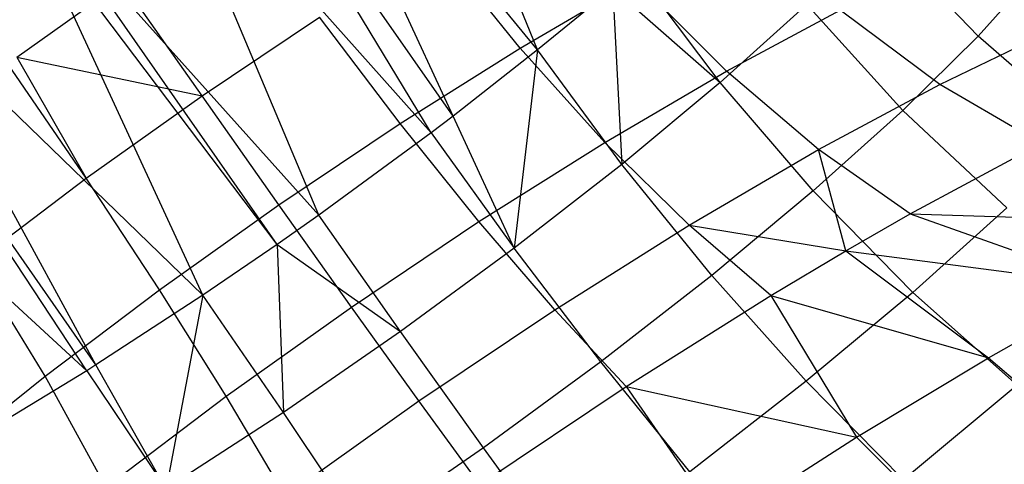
# Model space of a CAD drawing. Extents: x -18.9 to 18.9, y -18.9 to 18.9.
# Tile 14 of 52: x -7.6 to -5.7, y -4.4 to -3.5. Entities that reach past the tile are written whole.
import ezdxf

# ---------------------------------------------------------------- set-up
doc = ezdxf.new("R2010")
doc.units = 0
doc.header["$LTSCALE"] = 2.54
doc.layers.get('0').update_dxf_attribs({"color": 13, "linetype": 'CONTINUOUS'})

# ---------------------------------------------------------------- blocks, each defined once
blk = doc.blocks.new('SATELLITE-S-SENSOR-8011-80')
at = {"color": 0}
for p, q in [((12.5838, -3.5802, 23.0072), (12.2695, -2.8054, 23.0625)), ((12.5838, -3.5802, 23.0072), (12.2695, -2.8054, 23.0625)), ((12.4221, -3.7071, 23.0728), (12.078, -2.9623, 23.171)), ((12.4221, -3.7071, 23.0728), (12.078, -2.9623, 23.171)), ((12.5838, -3.5802, 23.0072), (12.078, -2.9623, 23.171)), ((12.5838, -3.5802, 23.0072), (12.078, -2.9623, 23.171)), ((12.3803, -3.7389, 23.0851), (11.9644, -3.0508, 23.2139)), ((12.3803, -3.7389, 23.0851), (11.9644, -3.0508, 23.2139)), ((12.4221, -3.7071, 23.0728), (11.9644, -3.0508, 23.2139)), ((12.4221, -3.7071, 23.0728), (11.9644, -3.0508, 23.2139)), ((12.1649, -3.8969, 23.1213), (11.8467, -3.1393, 23.244)), ((12.1649, -3.8969, 23.1213), (11.8467, -3.1393, 23.244)), ((12.3803, -3.7389, 23.0851), (11.8467, -3.1393, 23.244)), ((12.3803, -3.7389, 23.0851), (11.8467, -3.1393, 23.244)), ((12.0855, -3.9528, 23.1239), (11.6278, -3.2965, 23.265)), ((12.0855, -3.9528, 23.1239), (11.6278, -3.2965, 23.265)), ((12.1649, -3.8969, 23.1213), (11.6278, -3.2965, 23.265)), ((12.1649, -3.8969, 23.1213), (11.6278, -3.2965, 23.265)), ((11.9432, -4.0501, 23.1148), (11.6031, -3.3136, 23.2646)), ((11.9432, -4.0501, 23.1148), (11.6031, -3.3136, 23.2646)), ((12.0855, -3.9528, 23.1239), (11.6031, -3.3136, 23.2646)), ((12.0855, -3.9528, 23.1239), (11.6031, -3.3136, 23.2646)), ((13.4268, -3.5539, 22.5001), (13.2389, -3.3552, 22.5126)), ((13.4268, -3.5539, 22.5001), (13.2389, -3.3552, 22.5126)), ((12.5505, -3.5766, 19.763), (12.3894, -3.3772, 19.859)), ((12.5505, -3.5766, 19.763), (12.3894, -3.3772, 19.859)), ((12.9331, -3.6425, 22.8573), (12.7702, -3.425, 22.8897)), ((12.9331, -3.6425, 22.8573), (12.7702, -3.425, 22.8897)), ((13.5397, -3.427, 22.2762), (13.4268, -3.5539, 22.5001)), ((13.5397, -3.427, 22.2762), (13.4268, -3.5539, 22.5001)), ((12.5505, -3.5766, 19.763), (12.7718, -3.4469, 19.8777)), ((12.5505, -3.5766, 19.763), (12.7718, -3.4469, 19.8777)), ((12.9453, -3.6211, 19.7572), (12.7718, -3.4469, 19.8777)), ((12.9453, -3.6211, 19.7572), (12.7718, -3.4469, 19.8777)), ((11.5872, -3.5939, 19.8374), (11.7891, -3.4504, 19.8252)), ((11.5872, -3.5939, 19.8374), (11.7891, -3.4504, 19.8252)), ((11.9416, -3.6683, 19.7602), (11.7891, -3.4504, 19.8252)), ((11.9416, -3.6683, 19.7602), (11.7891, -3.4504, 19.8252)), ((12.7273, -3.4617, 22.9214), (12.5838, -3.5802, 23.0072)), ((12.7273, -3.4617, 22.9214), (12.5838, -3.5802, 23.0072)), ((12.7273, -3.4617, 22.9214), (12.9331, -3.6425, 22.8573)), ((12.7273, -3.4617, 22.9214), (12.9331, -3.6425, 22.8573)), ((12.7273, -3.4617, 22.9214), (12.7448, -3.7995, 22.9761)), ((12.7273, -3.4617, 22.9214), (12.7448, -3.7995, 22.9761)), ((11.7386, -4.1834, 23.0712), (11.355, -3.4797, 23.2323)), ((11.7386, -4.1834, 23.0712), (11.355, -3.4797, 23.2323)), ((11.9432, -4.0501, 23.1148), (11.355, -3.4797, 23.2323)), ((11.9432, -4.0501, 23.1148), (11.355, -3.4797, 23.2323)), ((13.0993, -3.4932, 22.7014), (12.9331, -3.6425, 22.8573)), ((13.0993, -3.4932, 22.7014), (12.9331, -3.6425, 22.8573)), ((12.9453, -3.6211, 19.7572), (13.1629, -3.504, 19.9185)), ((12.9453, -3.6211, 19.7572), (13.1629, -3.504, 19.9185)), ((13.2827, -3.6962, 22.6949), (13.0993, -3.4932, 22.7014)), ((13.2827, -3.6962, 22.6949), (13.0993, -3.4932, 22.7014)), ((13.3533, -3.6461, 19.7826), (13.1629, -3.504, 19.9185)), ((13.3533, -3.6461, 19.7826), (13.1629, -3.504, 19.9185)), ((11.9416, -3.6683, 19.7602), (12.1667, -3.5174, 19.7884)), ((11.9416, -3.6683, 19.7602), (12.1667, -3.5174, 19.7884)), ((12.3208, -3.7212, 19.6902), (12.1667, -3.5174, 19.7884)), ((12.3208, -3.7212, 19.6902), (12.1667, -3.5174, 19.7884)), ((11.721, -4.1946, 23.0658), (11.2809, -3.5271, 23.2123)), ((11.721, -4.1946, 23.0658), (11.2809, -3.5271, 23.2123)), ((11.7386, -4.1834, 23.0712), (11.2809, -3.5271, 23.2123)), ((11.7386, -4.1834, 23.0712), (11.2809, -3.5271, 23.2123)), ((13.4268, -3.5539, 22.5001), (13.2827, -3.6962, 22.6949)), ((13.4268, -3.5539, 22.5001), (13.2827, -3.6962, 22.6949)), ((13.3533, -3.6461, 19.7826), (13.5634, -3.5449, 19.9937)), ((13.3533, -3.6461, 19.7826), (13.5634, -3.5449, 19.9937)), ((13.6331, -3.7334, 22.5113), (13.4268, -3.5539, 22.5001)), ((13.6331, -3.7334, 22.5113), (13.4268, -3.5539, 22.5001)), ((12.3208, -3.7212, 19.6902), (12.5505, -3.5766, 19.763)), ((12.3208, -3.7212, 19.6902), (12.5505, -3.5766, 19.763)), ((12.5838, -3.5802, 23.0072), (12.4221, -3.7071, 23.0728)), ((12.5838, -3.5802, 23.0072), (12.4221, -3.7071, 23.0728)), ((12.5838, -3.5802, 23.0072), (12.5391, -3.9598, 23.0548)), ((12.5838, -3.5802, 23.0072), (12.5391, -3.9598, 23.0548)), ((12.7128, -3.7573, 19.6368), (12.5505, -3.5766, 19.763)), ((12.7128, -3.7573, 19.6368), (12.5505, -3.5766, 19.763)), ((12.7448, -3.7995, 22.9761), (12.5838, -3.5802, 23.0072)), ((12.7448, -3.7995, 22.9761), (12.5838, -3.5802, 23.0072)), ((11.5872, -3.5939, 19.8374), (11.72, -3.826, 19.7753)), ((11.5872, -3.5939, 19.8374), (11.72, -3.826, 19.7753)), ((11.5872, -3.5939, 19.8374), (11.9416, -3.6683, 19.7602)), ((11.5872, -3.5939, 19.8374), (11.9416, -3.6683, 19.7602)), ((11.72, -3.826, 19.7753), (11.5699, -3.6065, 19.8401)), ((11.72, -3.826, 19.7753), (11.5699, -3.6065, 19.8401)), ((11.721, -4.1946, 23.0658), (11.1104, -3.6322, 23.1479)), ((11.721, -4.1946, 23.0658), (11.1104, -3.6322, 23.1479)), ((12.7128, -3.7573, 19.6368), (12.9453, -3.6211, 19.7572)), ((12.7128, -3.7573, 19.6368), (12.9453, -3.6211, 19.7572)), ((13.1213, -3.7709, 19.6107), (12.9453, -3.6211, 19.7572)), ((13.1213, -3.7709, 19.6107), (12.9453, -3.6211, 19.7572)), ((12.9331, -3.6425, 22.8573), (12.7448, -3.7995, 22.9761)), ((12.9331, -3.6425, 22.8573), (12.7448, -3.7995, 22.9761)), ((13.1113, -3.8503, 22.8557), (12.9331, -3.6425, 22.8573)), ((13.1113, -3.8503, 22.8557), (12.9331, -3.6425, 22.8573)), ((13.1213, -3.7709, 19.6107), (13.3533, -3.6461, 19.7826)), ((13.1213, -3.7709, 19.6107), (13.3533, -3.6461, 19.7826)), ((13.547, -3.7595, 19.6259), (13.3533, -3.6461, 19.7826)), ((13.547, -3.7595, 19.6259), (13.3533, -3.6461, 19.7826)), ((11.72, -3.826, 19.7753), (11.9416, -3.6683, 19.7602)), ((11.72, -3.826, 19.7753), (11.9416, -3.6683, 19.7602)), ((12.0887, -3.8768, 19.6612), (11.9416, -3.6683, 19.7602)), ((12.0887, -3.8768, 19.6612), (11.9416, -3.6683, 19.7602)), ((12.4221, -3.7071, 23.0728), (12.3803, -3.7389, 23.0851)), ((12.4221, -3.7071, 23.0728), (12.3803, -3.7389, 23.0851)), ((12.5391, -3.9598, 23.0548), (12.4221, -3.7071, 23.0728)), ((12.5391, -3.9598, 23.0548), (12.4221, -3.7071, 23.0728)), ((13.2827, -3.6962, 22.6949), (13.1113, -3.8503, 22.8557)), ((13.2827, -3.6962, 22.6949), (13.1113, -3.8503, 22.8557)), ((13.4818, -3.8829, 22.7159), (13.2827, -3.6962, 22.6949)), ((13.4818, -3.8829, 22.7159), (13.2827, -3.6962, 22.6949)), ((12.0887, -3.8768, 19.6612), (12.3208, -3.7212, 19.6902)), ((12.0887, -3.8768, 19.6612), (12.3208, -3.7212, 19.6902)), ((12.4716, -3.9091, 19.5603), (12.3208, -3.7212, 19.6902)), ((12.4716, -3.9091, 19.5603), (12.3208, -3.7212, 19.6902)), ((12.3803, -3.7389, 23.0851), (12.1649, -3.8969, 23.1213)), ((12.3803, -3.7389, 23.0851), (12.1649, -3.8969, 23.1213)), ((12.3803, -3.7389, 23.0851), (12.5391, -3.9598, 23.0548)), ((12.3803, -3.7389, 23.0851), (12.5391, -3.9598, 23.0548)), ((12.4716, -3.9091, 19.5603), (12.7128, -3.7573, 19.6368)), ((12.4716, -3.9091, 19.5603), (12.7128, -3.7573, 19.6368)), ((12.8736, -3.9161, 19.4824), (12.7128, -3.7573, 19.6368)), ((12.8736, -3.9161, 19.4824), (12.7128, -3.7573, 19.6368)), ((13.297, -3.894, 19.4407), (13.547, -3.7595, 19.6259)), ((13.297, -3.894, 19.4407), (13.547, -3.7595, 19.6259)), ((12.8736, -3.9161, 19.4824), (13.1213, -3.7709, 19.6107)), ((12.8736, -3.9161, 19.4824), (13.1213, -3.7709, 19.6107)), ((13.297, -3.894, 19.4407), (13.1213, -3.7709, 19.6107)), ((13.297, -3.894, 19.4407), (13.1213, -3.7709, 19.6107)), ((13.1738, -3.9647, 19.3698), (13.1213, -3.7709, 19.6107)), ((13.1738, -3.9647, 19.3698), (13.1213, -3.7709, 19.6107)), ((12.7448, -3.7995, 22.9761), (12.5391, -3.9598, 23.0548)), ((12.7448, -3.7995, 22.9761), (12.5391, -3.9598, 23.0548)), ((12.9171, -4.0121, 22.9782), (12.7448, -3.7995, 22.9761)), ((12.9171, -4.0121, 22.9782), (12.7448, -3.7995, 22.9761)), ((11.5076, -3.9866, 19.8331), (11.72, -3.826, 19.7753)), ((11.5076, -3.9866, 19.8331), (11.72, -3.826, 19.7753)), ((11.8601, -4.0396, 19.6767), (11.72, -3.826, 19.7753)), ((11.8601, -4.0396, 19.6767), (11.72, -3.826, 19.7753)), ((13.1113, -3.8503, 22.8557), (12.9171, -4.0121, 22.9782)), ((13.1113, -3.8503, 22.8557), (12.9171, -4.0121, 22.9782)), ((13.3018, -4.0447, 22.8847), (13.1113, -3.8503, 22.8557)), ((13.3018, -4.0447, 22.8847), (13.1113, -3.8503, 22.8557)), ((11.8601, -4.0396, 19.6767), (12.0887, -3.8768, 19.6612)), ((11.8601, -4.0396, 19.6767), (12.0887, -3.8768, 19.6612)), ((12.2278, -4.0726, 19.5299), (12.0887, -3.8768, 19.6612)), ((12.2278, -4.0726, 19.5299), (12.0887, -3.8768, 19.6612)), ((12.1649, -3.8969, 23.1213), (12.0855, -3.9528, 23.1239)), ((12.1649, -3.8969, 23.1213), (12.0855, -3.9528, 23.1239)), ((12.3214, -4.1195, 23.0914), (12.1649, -3.8969, 23.1213)), ((12.3214, -4.1195, 23.0914), (12.1649, -3.8969, 23.1213)), ((13.1738, -3.9647, 19.3698), (13.297, -3.894, 19.4407)), ((13.1738, -3.9647, 19.3698), (13.297, -3.894, 19.4407)), ((13.297, -3.894, 19.4407), (13.689, -4.033, 19.2266)), ((13.297, -3.894, 19.4407), (13.689, -4.033, 19.2266)), ((13.297, -3.894, 19.4407), (13.9161, -3.9141, 19.4103)), ((13.297, -3.894, 19.4407), (13.9161, -3.9141, 19.4103)), ((13.4818, -3.8829, 22.7159), (13.3018, -4.0447, 22.8847)), ((13.4818, -3.8829, 22.7159), (13.3018, -4.0447, 22.8847)), ((12.2278, -4.0726, 19.5299), (12.4716, -3.9091, 19.5603)), ((12.2278, -4.0726, 19.5299), (12.4716, -3.9091, 19.5603)), ((12.6165, -4.0779, 19.4009), (12.4716, -3.9091, 19.5603)), ((12.6165, -4.0779, 19.4009), (12.4716, -3.9091, 19.5603)), ((12.6165, -4.0779, 19.4009), (12.8736, -3.9161, 19.4824)), ((12.6165, -4.0779, 19.4009), (12.8736, -3.9161, 19.4824)), ((13.0301, -4.0504, 19.3024), (12.8736, -3.9161, 19.4824)), ((13.0301, -4.0504, 19.3024), (12.8736, -3.9161, 19.4824)), ((12.8736, -3.9161, 19.4824), (13.1738, -3.9647, 19.3698)), ((12.8736, -3.9161, 19.4824), (13.1738, -3.9647, 19.3698)), ((12.0855, -3.9528, 23.1239), (11.9432, -4.0501, 23.1148)), ((12.0855, -3.9528, 23.1239), (11.9432, -4.0501, 23.1148)), ((12.0855, -3.9528, 23.1239), (12.3214, -4.1195, 23.0914)), ((12.0855, -3.9528, 23.1239), (12.3214, -4.1195, 23.0914)), ((12.0855, -3.9528, 23.1239), (12.0973, -4.2744, 23.0848)), ((12.0855, -3.9528, 23.1239), (12.0973, -4.2744, 23.0848)), ((12.5391, -3.9598, 23.0548), (12.3214, -4.1195, 23.0914)), ((12.5391, -3.9598, 23.0548), (12.3214, -4.1195, 23.0914)), ((12.7049, -4.1776, 23.0594), (12.5391, -3.9598, 23.0548)), ((12.7049, -4.1776, 23.0594), (12.5391, -3.9598, 23.0548)), ((13.0301, -4.0504, 19.3024), (13.1738, -3.9647, 19.3698)), ((13.0301, -4.0504, 19.3024), (13.1738, -3.9647, 19.3698)), ((13.1738, -3.9647, 19.3698), (13.4469, -4.1698, 19.0779)), ((13.1738, -3.9647, 19.3698), (13.4469, -4.1698, 19.0779)), ((13.1738, -3.9647, 19.3698), (13.689, -4.033, 19.2266)), ((13.1738, -3.9647, 19.3698), (13.689, -4.033, 19.2266)), ((11.6411, -4.2052, 19.7364), (11.5076, -3.9866, 19.8331)), ((11.6411, -4.2052, 19.7364), (11.5076, -3.9866, 19.8331)), ((12.9171, -4.0121, 22.9782), (12.7049, -4.1776, 23.0594)), ((12.9171, -4.0121, 22.9782), (12.7049, -4.1776, 23.0594)), ((13.0978, -4.2147, 23.0134), (12.9171, -4.0121, 22.9782)), ((13.0978, -4.2147, 23.0134), (12.9171, -4.0121, 22.9782)), ((11.6411, -4.2052, 19.7364), (11.8601, -4.0396, 19.6767)), ((11.6411, -4.2052, 19.7364), (11.8601, -4.0396, 19.6767)), ((11.9432, -4.0501, 23.1148), (11.7386, -4.1834, 23.0712)), ((11.9432, -4.0501, 23.1148), (11.7386, -4.1834, 23.0712)), ((11.9878, -4.2435, 19.5462), (11.8601, -4.0396, 19.6767)), ((11.9878, -4.2435, 19.5462), (11.8601, -4.0396, 19.6767)), ((11.9432, -4.0501, 23.1148), (11.8727, -4.4204, 23.0353)), ((11.9432, -4.0501, 23.1148), (11.8727, -4.4204, 23.0353)), ((12.0973, -4.2744, 23.0848), (11.9432, -4.0501, 23.1148)), ((12.0973, -4.2744, 23.0848), (11.9432, -4.0501, 23.1148)), ((12.753, -4.2248, 19.2146), (13.0301, -4.0504, 19.3024)), ((12.753, -4.2248, 19.2146), (13.0301, -4.0504, 19.3024)), ((13.0301, -4.0504, 19.3024), (13.1941, -4.3222, 18.9669)), ((13.0301, -4.0504, 19.3024), (13.1941, -4.3222, 18.9669)), ((13.0301, -4.0504, 19.3024), (13.4469, -4.1698, 19.0779)), ((13.0301, -4.0504, 19.3024), (13.4469, -4.1698, 19.0779)), ((13.3018, -4.0447, 22.8847), (13.0978, -4.2147, 23.0134)), ((13.3018, -4.0447, 22.8847), (13.0978, -4.2147, 23.0134)), ((13.5014, -4.2225, 22.944), (13.3018, -4.0447, 22.8847)), ((13.5014, -4.2225, 22.944), (13.3018, -4.0447, 22.8847)), ((13.4469, -4.1698, 19.0779), (13.689, -4.033, 19.2266)), ((13.4469, -4.1698, 19.0779), (13.689, -4.033, 19.2266)), ((11.9878, -4.2435, 19.5462), (12.2278, -4.0726, 19.5299)), ((11.9878, -4.2435, 19.5462), (12.2278, -4.0726, 19.5299)), ((12.3567, -4.2522, 19.3684), (12.2278, -4.0726, 19.5299)), ((12.3567, -4.2522, 19.3684), (12.2278, -4.0726, 19.5299)), ((12.3567, -4.2522, 19.3684), (12.6165, -4.0779, 19.4009)), ((12.3567, -4.2522, 19.3684), (12.6165, -4.0779, 19.4009)), ((12.753, -4.2248, 19.2146), (12.6165, -4.0779, 19.4009)), ((12.753, -4.2248, 19.2146), (12.6165, -4.0779, 19.4009)), ((12.3214, -4.1195, 23.0914), (12.0973, -4.2744, 23.0848)), ((12.3214, -4.1195, 23.0914), (12.0973, -4.2744, 23.0848)), ((12.4804, -4.3423, 23.0971), (12.3214, -4.1195, 23.0914)), ((12.4804, -4.3423, 23.0971), (12.3214, -4.1195, 23.0914)), ((12.7049, -4.1776, 23.0594), (12.4804, -4.3423, 23.0971)), ((12.7049, -4.1776, 23.0594), (12.4804, -4.3423, 23.0971)), ((12.875, -4.3884, 23.0987), (12.7049, -4.1776, 23.0594)), ((12.875, -4.3884, 23.0987), (12.7049, -4.1776, 23.0594)), ((13.1941, -4.3222, 18.9669), (13.4469, -4.1698, 19.0779)), ((13.1941, -4.3222, 18.9669), (13.4469, -4.1698, 19.0779)), ((13.4469, -4.1698, 19.0779), (13.7236, -4.408, 18.816)), ((13.4469, -4.1698, 19.0779), (13.7236, -4.408, 18.816)), ((11.721, -4.1946, 23.0658), (11.5039, -4.3266, 22.9756)), ((11.721, -4.1946, 23.0658), (11.5039, -4.3266, 22.9756)), ((11.7386, -4.1834, 23.0712), (11.721, -4.1946, 23.0658)), ((11.7386, -4.1834, 23.0712), (11.721, -4.1946, 23.0658)), ((11.721, -4.1946, 23.0658), (11.8727, -4.4204, 23.0353)), ((11.721, -4.1946, 23.0658), (11.8727, -4.4204, 23.0353)), ((11.8727, -4.4204, 23.0353), (11.7386, -4.1834, 23.0712)), ((11.8727, -4.4204, 23.0353), (11.7386, -4.1834, 23.0712)), ((11.4372, -4.3693, 19.8386), (11.6411, -4.2052, 19.7364)), ((11.4372, -4.3693, 19.8386), (11.6411, -4.2052, 19.7364)), ((11.7577, -4.4174, 19.6088), (11.6411, -4.2052, 19.7364)), ((11.7577, -4.4174, 19.6088), (11.6411, -4.2052, 19.7364)), ((13.0978, -4.2147, 23.0134), (12.875, -4.3884, 23.0987)), ((13.0978, -4.2147, 23.0134), (12.875, -4.3884, 23.0987)), ((13.2839, -4.4036, 23.0812), (13.0978, -4.2147, 23.0134)), ((13.2839, -4.4036, 23.0812), (13.0978, -4.2147, 23.0134)), ((12.473, -4.4125, 19.1796), (12.753, -4.2248, 19.2146)), ((12.473, -4.4125, 19.1796), (12.753, -4.2248, 19.2146)), ((12.753, -4.2248, 19.2146), (12.9352, -4.4875, 18.8956)), ((12.753, -4.2248, 19.2146), (12.9352, -4.4875, 18.8956)), ((12.753, -4.2248, 19.2146), (13.1941, -4.3222, 18.9669)), ((12.753, -4.2248, 19.2146), (13.1941, -4.3222, 18.9669)), ((13.5014, -4.2225, 22.944), (13.2839, -4.4036, 23.0812)), ((13.5014, -4.2225, 22.944), (13.2839, -4.4036, 23.0812)), ((11.7577, -4.4174, 19.6088), (11.9878, -4.2435, 19.5462)), ((11.7577, -4.4174, 19.6088), (11.9878, -4.2435, 19.5462)), ((12.1008, -4.4343, 19.3858), (11.9878, -4.2435, 19.5462)), ((12.1008, -4.4343, 19.3858), (11.9878, -4.2435, 19.5462)), ((12.1008, -4.4343, 19.3858), (12.3567, -4.2522, 19.3684)), ((12.1008, -4.4343, 19.3858), (12.3567, -4.2522, 19.3684)), ((12.473, -4.4125, 19.1796), (12.3567, -4.2522, 19.3684)), ((12.473, -4.4125, 19.1796), (12.3567, -4.2522, 19.3684)), ((12.0973, -4.2744, 23.0848), (11.8727, -4.4204, 23.0353)), ((12.0973, -4.2744, 23.0848), (11.8727, -4.4204, 23.0353)), ((12.2493, -4.502, 23.0903), (12.0973, -4.2744, 23.0848)), ((12.2493, -4.502, 23.0903), (12.0973, -4.2744, 23.0848)), ((12.9352, -4.4875, 18.8956), (13.1941, -4.3222, 18.9669)), ((12.9352, -4.4875, 18.8956), (13.1941, -4.3222, 18.9669)), ((13.1941, -4.3222, 18.9669), (13.4477, -4.5744, 18.6948)), ((13.1941, -4.3222, 18.9669), (13.4477, -4.5744, 18.6948)), ((12.4804, -4.3423, 23.0971), (12.2493, -4.502, 23.0903)), ((12.4804, -4.3423, 23.0971), (12.2493, -4.502, 23.0903)), ((12.6392, -4.5614, 23.1383), (12.4804, -4.3423, 23.0971)), ((12.6392, -4.5614, 23.1383), (12.4804, -4.3423, 23.0971))]:
    blk.add_line(p, q, dxfattribs=at)

msp = doc.modelspace()

# ---------------------------------------------------------------- block references
at = {"color": 0}
msp.add_blockref('SATELLITE-S-SENSOR-8011-80', (-19.2, 0, -7.8), dxfattribs=at)

doc.saveas('drawing.dxf')
